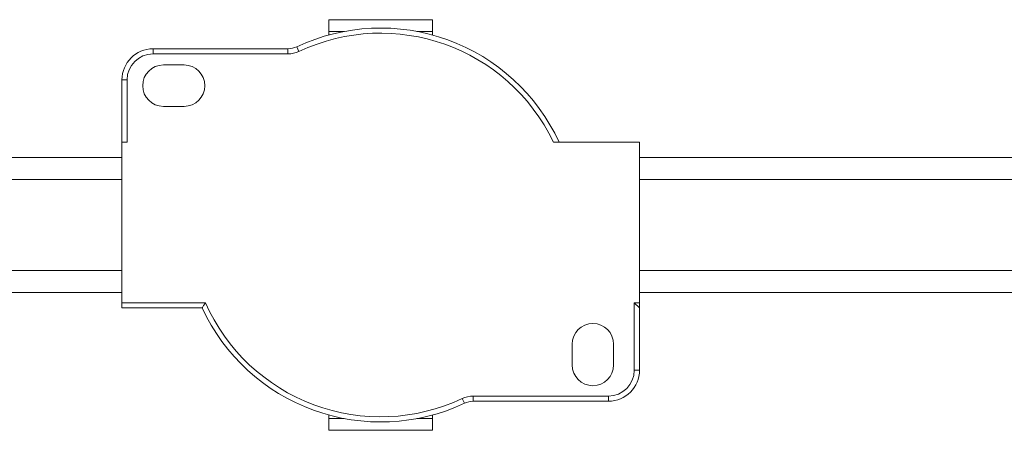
# Model space of a CAD drawing. Header units: millimetres. Extents: x -445 to 1926, y -59 to 420.
# Tile 19 of 44: x 477 to 572, y -59 to -19. Entities that reach past the tile are written whole.
import ezdxf

# ---------------------------------------------------------------- set-up
doc = ezdxf.new("R2010")
doc.units = ezdxf.units.MM
doc.linetypes.add('SLD-Solid', pattern=[0])

msp = doc.modelspace()

# ---------------------------------------------------------------- linework, layer by layer
at = {"color": 7, "linetype": 'SLD-Solid', "lineweight": 18}
for p, q in [((506.814, -19.308), (516.814, -19.308)), ((506.814, -19.308), (506.814, -20.436)), ((516.814, -20.436), (516.814, -19.308)), ((506.814, -20.436), (506.814, -20.778)), ((506.814, -20.436), (508.301, -20.436)), ((515.328, -20.436), (516.814, -20.436)), ((516.814, -20.436), (516.814, -20.778)), ((489.839, -22.609), (489.839, -22.109)), ((502.867, -22.109), (489.839, -22.109)), ((502.867, -22.609), (489.839, -22.609)), ((502.867, -22.609), (502.867, -22.109)), ((503.932, -22.371), (503.719, -21.919)), ((490.839, -23.669), (492.839, -23.669)), ((486.839, -25.109), (486.839, -31.108)), ((487.339, -25.109), (486.839, -25.109)), ((487.339, -25.109), (487.339, -31.108)), ((492.839, -27.669), (490.839, -27.669)), ((486.814, -46.608), (486.814, -31.108)), ((487.339, -31.108), (486.814, -31.108)), ((536.814, -31.108), (528.495, -31.108)), ((536.814, -46.608), (536.814, -31.108)), ((486.814, -32.608), (336.814, -32.608)), ((611.926, -32.608), (536.814, -32.608)), ((486.814, -34.733), (336.814, -34.733)), ((611.926, -34.733), (536.814, -34.733)), ((486.814, -43.483), (336.814, -43.483)), ((611.926, -43.483), (536.814, -43.483)), ((336.814, -45.608), (486.814, -45.608)), ((536.814, -45.608), (611.926, -45.608)), ((494.903, -46.608), (486.814, -46.608)), ((486.814, -47.108), (486.814, -46.608)), ((494.581, -47.108), (486.814, -47.108)), ((536.814, -46.608), (536.314, -46.608)), ((536.314, -53.108), (536.314, -46.608)), ((536.814, -47.108), (536.314, -46.608)), ((536.814, -47.108), (536.814, -46.608)), ((536.814, -53.108), (536.814, -47.108)), ((530.314, -52.608), (530.314, -50.608)), ((534.314, -50.608), (534.314, -52.608)), ((536.314, -53.108), (536.814, -53.108)), ((519.694, -55.846), (519.907, -56.298)), ((520.759, -55.608), (533.814, -55.608)), ((520.759, -55.608), (520.759, -56.108)), ((533.814, -55.608), (533.814, -56.108)), ((520.759, -56.108), (533.814, -56.108)), ((506.814, -57.78), (506.814, -57.438)), ((506.814, -57.78), (508.301, -57.78)), ((506.814, -57.78), (506.814, -58.908)), ((515.328, -57.78), (516.814, -57.78)), ((516.814, -57.78), (516.814, -57.438)), ((516.814, -58.908), (516.814, -57.78)), ((506.814, -58.908), (516.814, -58.908))]:
    msp.add_line(p, q, dxfattribs=at)
for centre, radius, start, end in [((511.814, -39.108), 19, 24.90106, 115.21917), ((511.814, -39.108), 18.5, 25.62203, 115.21917), ((489.839, -25.109), 3, 90, 180), ((489.839, -25.109), 2.5, 90, 180), ((502.867, -20.109), 2, 270, 295.21917), ((502.867, -20.109), 2.5, 270, 295.21917), ((490.839, -25.669), 2, 90, 270), ((492.839, -25.669), 2, 270, 90), ((511.814, -39.108), 19, 204.90106, 295.20877), ((511.814, -39.108), 18.5, 203.91653, 295.20877), ((532.314, -50.608), 2, 0, 180), ((532.314, -52.608), 2, 180, 0), ((533.814, -53.108), 2.5, 270, 0), ((533.814, -53.108), 3, 270, 0), ((520.759, -58.108), 2.5, 90, 115.20877), ((520.759, -58.108), 2, 90, 115.20877)]:
    msp.add_arc(centre, radius, start, end, dxfattribs=at)
msp.add_open_spline([(494.903, -46.608), (494.843, -46.701), (494.735, -46.867), (494.628, -47.034), (494.581, -47.108)], degree=3, knots=[0, 0, 0, 0, 0.55676, 1, 1, 1, 1], dxfattribs=at)

doc.saveas('drawing.dxf')
